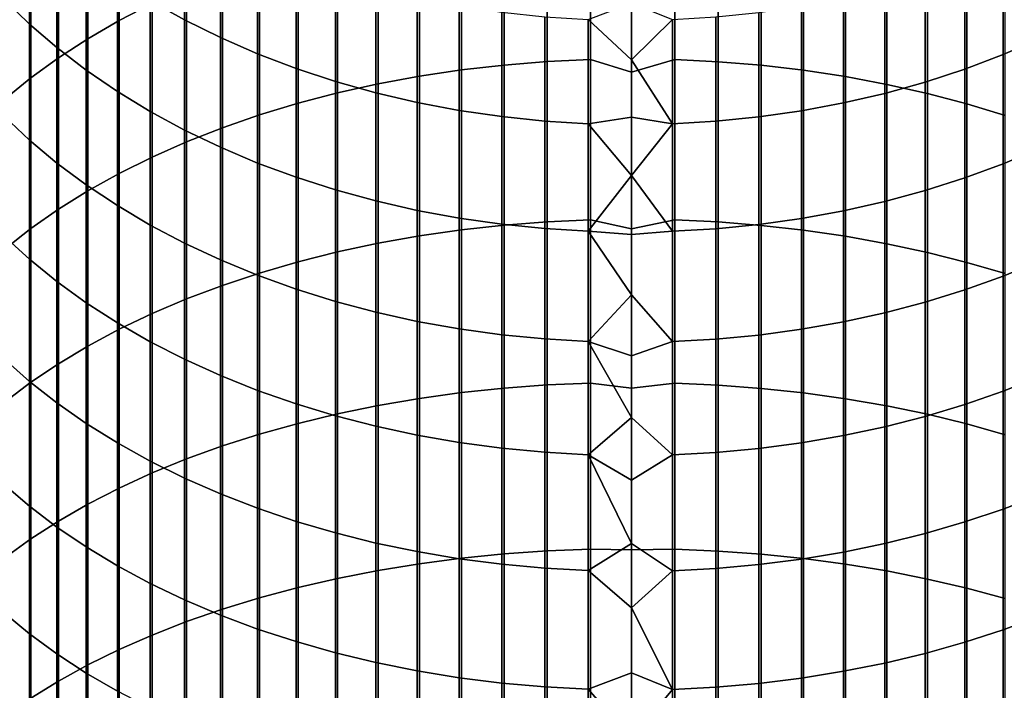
# Model space of a CAD drawing. Header units: metres. Extents: x -28 to 70, y -212 to 27.
# Tile 48 of 220: x -10 to 6, y -45 to -35. Entities that reach past the tile are written whole.
import ezdxf

# ---------------------------------------------------------------- set-up
doc = ezdxf.new("R2010")
doc.units = ezdxf.units.M
doc.layers.add('solid_10_261_012_XXX', color=7, linetype='CONTINUOUS')

msp = doc.modelspace()

# ---------------------------------------------------------------- linework, layer by layer
at = {"layer": 'solid_10_261_012_XXX'}
for points in [[(-8.059649, -32.482552, 362.645355), (-8.059649, -34.838932, 364.457733), (-7.542284, -34.571785, 364.815063), (-7.542284, -32.205738, 362.99527)], [(-8.550674, -32.777252, 362.272827), (-8.550674, -35.123352, 364.077301), (-8.059649, -34.838932, 364.457733), (-8.059649, -32.482552, 362.645355)], [(-9.469481, -33.114204, 341.499664), (-9.469481, -34.892761, 343.302673), (-9.870549, -34.504375, 343.696411), (-9.870549, -32.71521, 341.882629)], [(-9.013752, -33.088882, 361.878937), (-9.013752, -35.424103, 363.675018), (-8.550674, -35.123352, 364.077301), (-8.550674, -32.777252, 362.272827)], [(-7.029555, -33.142986, 338.051788), (-7.029555, -34.827354, 339.855316), (-7.57031, -34.52615, 340.144409), (-7.57031, -32.833996, 338.33255)], [(-1.326928, -33.010769, 366.903046), (-1.326928, -35.483253, 368.699402), (-0.64609, -35.450718, 368.745514), (-0.64609, -32.976986, 366.948242)], [(-0.64609, -32.976986, 366.948242), (-0.64609, -35.450718, 368.745514), (0, -35.65255, 368.908997), (0, -33.236675, 367.163574)], [(0.682211, -32.978191, 366.946625), (0, -33.236675, 367.163574), (0, -35.65255, 368.908997), (0.682211, -35.451878, 368.743866)], [(0.682211, -32.978191, 366.946625), (0.682211, -35.451878, 368.743866), (1.362875, -35.485603, 368.696075), (1.362875, -33.013206, 366.89978)], [(-9.037462, -33.496017, 341.133179), (-9.037462, -35.26442, 342.925903), (-9.469481, -34.892761, 343.302673), (-9.469481, -33.114204, 341.499664)], [(-9.447371, -33.41642, 361.464905), (-9.447371, -35.740211, 363.252197), (-9.013752, -35.424103, 363.675018), (-9.013752, -33.088882, 361.878937)], [(-6.465825, -33.4286, 337.792267), (-6.465825, -35.105774, 339.588074), (-7.029555, -34.827354, 339.855316), (-7.029555, -33.142986, 338.051788)], [(-2.673383, -33.147877, 366.719666), (-2.673383, -35.615299, 368.512329), (-2.00343, -35.538174, 368.621613), (-2.00343, -33.067795, 366.826752)], [(-2.00343, -33.067795, 366.826752), (-2.00343, -35.538174, 368.621613), (-1.326928, -35.483253, 368.699402), (-1.326928, -33.010769, 366.903046)], [(1.362875, -33.013206, 366.89978), (1.362875, -35.485603, 368.696075), (2.039085, -35.541702, 368.616608), (2.039085, -33.071461, 366.821869)], [(2.039085, -33.071461, 366.821869), (2.039085, -35.541702, 368.616608), (2.708631, -35.619999, 368.505676), (2.708631, -33.152756, 366.713135)], [(-3.984917, -33.376083, 366.414398), (-3.984917, -35.835083, 368.200989), (-3.334599, -35.714378, 368.371979), (-3.334599, -33.250751, 366.582062)], [(-3.334599, -33.250751, 366.582062), (-3.334599, -35.714378, 368.371979), (-2.673383, -35.615299, 368.512329), (-2.673383, -33.147877, 366.719666)], [(2.708631, -33.152756, 366.713135), (2.708631, -35.619999, 368.505676), (3.369324, -35.72023, 368.363678), (3.369324, -33.256828, 366.573914)], [(3.369324, -33.256828, 366.573914), (3.369324, -35.72023, 368.363678), (4.019004, -35.842068, 368.191071), (4.019004, -33.383335, 366.404694)], [(-9.850112, -33.758801, 361.032104), (-9.850112, -36.070641, 362.810242), (-9.447371, -35.740211, 363.252197), (-9.447371, -33.41642, 361.464905)], [(-5.880963, -33.689907, 337.55481), (-5.880963, -35.360497, 339.343567), (-6.465825, -35.105774, 339.588074), (-6.465825, -33.4286, 337.792267)], [(-4.62221, -33.52346, 366.217285), (-4.62221, -35.97702, 367.999908), (-3.984917, -35.835083, 368.200989), (-3.984917, -33.376083, 366.414398)], [(4.019004, -33.383335, 366.404694), (4.019004, -35.842068, 368.191071), (4.65555, -35.985119, 367.988434), (4.65555, -33.531868, 366.206024)], [(6.435371, -33.443054, 337.779114), (6.435371, -35.119862, 339.574554), (5.849443, -35.373306, 339.331268), (5.849443, -33.703049, 337.542877)], [(-8.575907, -33.85939, 340.784393), (-8.575907, -35.618134, 342.567322), (-9.037462, -35.26442, 342.925903), (-9.037462, -33.496017, 341.133179)], [(-5.244397, -33.692406, 365.991302), (-5.244397, -36.139732, 367.769379), (-4.62221, -35.97702, 367.999908), (-4.62221, -33.52346, 366.217285)], [(4.65555, -33.531868, 366.206024), (4.65555, -35.985119, 367.988434), (5.27688, -36.148914, 367.756378), (5.27688, -33.701942, 365.978546)], [(-5.27688, -33.926048, 337.34024), (-5.27688, -35.590691, 339.12262), (-5.880963, -35.360497, 339.343567), (-5.880963, -33.689907, 337.55481)], [(-5.849443, -33.882366, 365.737213), (-5.849443, -36.322678, 367.510223), (-5.244397, -36.139732, 367.769379), (-5.244397, -33.692406, 365.991302)], [(5.849443, -33.703049, 337.542877), (5.849443, -35.373306, 339.331268), (5.244397, -35.602177, 339.111603), (5.244397, -33.937836, 337.329529)], [(5.27688, -33.701942, 365.978546), (5.27688, -36.148914, 367.756378), (5.880963, -36.33292, 367.495697), (5.880963, -33.892998, 365.722992)], [(-8.086323, -34.203144, 340.454437), (-8.086323, -35.952744, 342.228119), (-8.575907, -35.618134, 342.567322), (-8.575907, -33.85939, 340.784393)], [(-6.435371, -34.092716, 365.455872), (-6.435371, -36.525269, 367.223206), (-5.849443, -36.322678, 367.510223), (-5.849443, -33.882366, 365.737213)], [(-4.65555, -34.136257, 337.149231), (-4.65555, -35.795601, 338.925934), (-5.27688, -35.590691, 339.12262), (-5.27688, -33.926048, 337.34024)], [(5.244397, -33.937836, 337.329529), (5.244397, -35.602177, 339.111603), (4.62221, -35.805733, 338.916229), (4.62221, -34.146652, 337.139771)], [(-7.57031, -34.52615, 340.144409), (-7.57031, -36.267162, 341.909363), (-8.086323, -35.952744, 342.228119), (-8.086323, -34.203144, 340.454437)], [(-7.000267, -34.322773, 365.148132), (-7.000267, -36.746834, 366.909332), (-6.435371, -36.525269, 367.223206), (-6.435371, -34.092716, 365.455872)], [(-4.019004, -34.319843, 336.982391), (-4.019004, -35.974564, 338.754181), (-4.65555, -35.795601, 338.925934), (-4.65555, -34.136257, 337.149231)], [(4.62221, -34.146652, 337.139771), (4.62221, -35.805733, 338.916229), (3.984917, -35.983303, 338.745789), (3.984917, -34.328812, 336.974243)], [(-7.542284, -34.571785, 364.815063), (-7.542284, -36.986652, 366.56958), (-7.000267, -36.746834, 366.909332), (-7.000267, -34.322773, 365.148132)], [(-3.369324, -34.476208, 336.840302), (-3.369324, -36.126987, 338.60788), (-4.019004, -35.974564, 338.754181), (-4.019004, -34.319843, 336.982391)], [(3.984917, -34.328812, 336.974243), (3.984917, -35.983303, 338.745789), (3.334599, -36.134312, 338.60083), (3.334599, -34.483719, 336.833496)], [(-9.469481, -34.892761, 343.302673), (-9.469481, -36.719906, 345.056427), (-9.870549, -36.342419, 345.460632), (-9.870549, -34.504375, 343.696411)], [(-7.029555, -34.827354, 339.855316), (-7.029555, -36.560356, 341.612152), (-7.57031, -36.267162, 341.909363), (-7.57031, -34.52615, 340.144409)], [(-2.708631, -34.604843, 336.723419), (-2.708631, -36.25238, 338.487518), (-3.369324, -36.126987, 338.60788), (-3.369324, -34.476208, 336.840302)], [(3.334599, -34.483719, 336.833496), (3.334599, -36.134312, 338.60083), (2.673383, -36.258259, 338.481873), (2.673383, -34.61087, 336.717957)], [(-8.059649, -34.838932, 364.457733), (-8.059649, -37.243942, 366.205078), (-7.542284, -36.986652, 366.56958), (-7.542284, -34.571785, 364.815063)], [(-2.039085, -34.705322, 336.632111), (-2.039085, -36.35033, 338.393494), (-2.708631, -36.25238, 338.487518), (-2.708631, -34.604843, 336.723419)], [(0.64609, -34.82209, 336.526001), (0, -35.454784, 337.189209), (-0.682211, -34.820602, 336.527374), (0, -34.566097, 336.216949)], [(2.673383, -34.61087, 336.717957), (2.673383, -36.258259, 338.481873), (2.00343, -36.354744, 338.389252), (2.00343, -34.70985, 336.627991)], [(-8.550674, -35.123352, 364.077301), (-8.550674, -37.51786, 365.817017), (-8.059649, -37.243942, 366.205078), (-8.059649, -34.838932, 364.457733)], [(-6.465825, -35.105774, 339.588074), (-6.465825, -36.831371, 341.337402), (-7.029555, -36.560356, 341.612152), (-7.029555, -34.827354, 339.855316)], [(-1.362875, -34.777321, 336.566711), (-1.362875, -36.420513, 338.326141), (-2.039085, -36.35033, 338.393494), (-2.039085, -34.705322, 336.632111)], [(-0.682211, -34.820602, 336.527374), (-0.682211, -36.462708, 338.285645), (-1.362875, -36.420513, 338.326141), (-1.362875, -34.777321, 336.566711)], [(0, -35.454784, 337.189209), (0, -36.357914, 338.148071), (-0.682211, -36.462708, 338.285645), (-0.682211, -34.820602, 336.527374)], [(0.64609, -34.82209, 336.526001), (0.64609, -36.464157, 338.284241), (0, -35.454784, 337.189209)], [(1.326928, -34.780334, 336.563965), (1.326928, -36.42345, 338.323303), (0.64609, -36.464157, 338.284241), (0.64609, -34.82209, 336.526001)], [(2.00343, -34.70985, 336.627991), (2.00343, -36.354744, 338.389252), (1.326928, -36.42345, 338.323303), (1.326928, -34.780334, 336.563965)], [(-9.037462, -35.26442, 342.925903), (-9.037462, -37.081131, 344.669647), (-9.469481, -36.719906, 345.056427), (-9.469481, -34.892761, 343.302673)], [(-9.013752, -35.424103, 363.675018), (-9.013752, -37.807514, 365.406677), (-8.550674, -37.51786, 365.817017), (-8.550674, -35.123352, 364.077301)], [(-5.880963, -35.360497, 339.343567), (-5.880963, -37.079323, 341.086029), (-6.465825, -36.831371, 341.337402), (-6.465825, -35.105774, 339.588074)], [(6.435371, -35.119862, 339.574554), (6.435371, -36.845085, 341.323486), (5.849443, -37.091789, 341.073395), (5.849443, -35.373306, 339.331268)], [(-8.575907, -35.618134, 342.567322), (-8.575907, -37.424919, 344.301544), (-9.037462, -37.081131, 344.669647), (-9.037462, -35.26442, 342.925903)], [(-9.447371, -35.740211, 363.252197), (-9.447371, -38.111958, 364.975372), (-9.013752, -37.807514, 365.406677), (-9.013752, -35.424103, 363.675018)], [(-5.27688, -35.590691, 339.12262), (-5.27688, -37.303394, 340.858887), (-5.880963, -37.079323, 341.086029), (-5.880963, -35.360497, 339.343567)], [(-1.326928, -35.483253, 368.699402), (-1.326928, -38.003883, 370.427551), (-0.64609, -37.972618, 370.474518), (-0.64609, -35.450718, 368.745514)], [(-0.64609, -35.450718, 368.745514), (-0.64609, -37.972618, 370.474518), (0, -38.114033, 370.589508), (0, -35.65255, 368.908997)], [(0.682211, -35.451878, 368.743866), (0, -35.65255, 368.908997), (0, -38.114033, 370.589508), (0.682211, -37.973732, 370.47287)], [(0.64609, -36.464157, 338.284241), (0, -36.357914, 338.148071), (0, -35.454784, 337.189209)], [(0.682211, -35.451878, 368.743866), (0.682211, -37.973732, 370.47287), (1.362875, -38.006138, 370.424164), (1.362875, -35.485603, 368.696075)], [(5.849443, -35.373306, 339.331268), (5.849443, -37.091789, 341.073395), (5.244397, -37.314579, 340.847565), (5.244397, -35.602177, 339.111603)], [(-8.086323, -35.952744, 342.228119), (-8.086323, -37.750141, 343.953339), (-8.575907, -37.424919, 344.301544), (-8.575907, -35.618134, 342.567322)], [(-4.65555, -35.795601, 338.925934), (-4.65555, -37.502857, 340.656677), (-5.27688, -37.303394, 340.858887), (-5.27688, -35.590691, 339.12262)], [(-3.334599, -35.714378, 368.371979), (-3.334599, -38.225975, 370.093933), (-2.673383, -38.130772, 370.236969), (-2.673383, -35.615299, 368.512329)], [(-2.673383, -35.615299, 368.512329), (-2.673383, -38.130772, 370.236969), (-2.00343, -38.05666, 370.348297), (-2.00343, -35.538174, 368.621613)], [(-2.00343, -35.538174, 368.621613), (-2.00343, -38.05666, 370.348297), (-1.326928, -38.003883, 370.427551), (-1.326928, -35.483253, 368.699402)], [(1.362875, -35.485603, 368.696075), (1.362875, -38.006138, 370.424164), (2.039085, -38.060047, 370.343201), (2.039085, -35.541702, 368.616608)], [(2.039085, -35.541702, 368.616608), (2.039085, -38.060047, 370.343201), (2.708631, -38.135284, 370.230194), (2.708631, -35.619999, 368.505676)], [(2.708631, -35.619999, 368.505676), (2.708631, -38.135284, 370.230194), (3.369324, -38.231598, 370.08551), (3.369324, -35.72023, 368.363678)], [(5.244397, -35.602177, 339.111603), (5.244397, -37.314579, 340.847565), (4.62221, -37.512718, 340.646698), (4.62221, -35.805733, 338.916229)], [(-9.850112, -36.070641, 362.810242), (-9.850112, -38.430191, 364.524536), (-9.447371, -38.111958, 364.975372), (-9.447371, -35.740211, 363.252197)], [(-3.984917, -35.835083, 368.200989), (-3.984917, -38.341965, 369.919708), (-3.334599, -38.225975, 370.093933), (-3.334599, -35.714378, 368.371979)], [(3.369324, -35.72023, 368.363678), (3.369324, -38.231598, 370.08551), (4.019004, -38.348679, 369.909637), (4.019004, -35.842068, 368.191071)], [(-4.019004, -35.974564, 338.754181), (-4.019004, -37.677059, 340.480072), (-4.65555, -37.502857, 340.656677), (-4.65555, -35.795601, 338.925934)], [(-4.62221, -35.97702, 367.999908), (-4.62221, -38.478359, 369.714844), (-3.984917, -38.341965, 369.919708), (-3.984917, -35.835083, 368.200989)], [(4.62221, -35.805733, 338.916229), (4.62221, -37.512718, 340.646698), (3.984917, -37.68557, 340.471466), (3.984917, -35.983303, 338.745789)], [(4.019004, -35.842068, 368.191071), (4.019004, -38.348679, 369.909637), (4.65555, -38.486141, 369.703125), (4.65555, -35.985119, 367.988434)], [(-7.57031, -36.267162, 341.909363), (-7.57031, -38.055733, 343.626099), (-8.086323, -37.750141, 343.953339), (-8.086323, -35.952744, 342.228119)], [(-5.244397, -36.139732, 367.769379), (-5.244397, -38.634712, 369.47995), (-4.62221, -38.478359, 369.714844), (-4.62221, -35.97702, 367.999908)], [(-3.369324, -36.126987, 338.60788), (-3.369324, -37.825432, 340.329681), (-4.019004, -37.677059, 340.480072), (-4.019004, -35.974564, 338.754181)], [(3.984917, -35.983303, 338.745789), (3.984917, -37.68557, 340.471466), (3.334599, -37.832558, 340.322449), (3.334599, -36.134312, 338.60083)], [(4.65555, -35.985119, 367.988434), (4.65555, -38.486141, 369.703125), (5.27688, -38.643536, 369.466705), (5.27688, -36.148914, 367.756378)], [(-5.849443, -36.322678, 367.510223), (-5.849443, -38.810513, 369.215881), (-5.244397, -38.634712, 369.47995), (-5.244397, -36.139732, 367.769379)], [(-2.708631, -36.25238, 338.487518), (-2.708631, -37.947491, 340.205933), (-3.369324, -37.825432, 340.329681), (-3.369324, -36.126987, 338.60788)], [(3.334599, -36.134312, 338.60083), (3.334599, -37.832558, 340.322449), (2.673383, -37.953213, 340.200134), (2.673383, -36.258259, 338.481873)], [(5.27688, -36.148914, 367.756378), (5.27688, -38.643536, 369.466705), (5.880963, -38.820351, 369.201111), (5.880963, -36.33292, 367.495697)], [(-9.469481, -36.719906, 345.056427), (-9.469481, -38.594269, 346.759644), (-9.870549, -38.227962, 347.173981), (-9.870549, -36.342419, 345.460632)], [(-7.029555, -36.560356, 341.612152), (-7.029555, -38.340702, 343.320984), (-7.57031, -38.055733, 343.626099), (-7.57031, -36.267162, 341.909363)], [(-6.435371, -36.525269, 367.223206), (-6.435371, -39.005184, 368.923462), (-5.849443, -38.810513, 369.215881), (-5.849443, -36.322678, 367.510223)], [(-2.039085, -36.35033, 338.393494), (-2.039085, -38.042835, 340.109283), (-2.708631, -37.947491, 340.205933), (-2.708631, -36.25238, 338.487518)], [(-1.362875, -36.420513, 338.326141), (-1.362875, -38.111153, 340.040009), (-2.039085, -38.042835, 340.109283), (-2.039085, -36.35033, 338.393494)], [(0, -36.357914, 338.148071), (0, -37.275284, 339.093292), (-0.682211, -36.462708, 338.285645)], [(0.64609, -36.464157, 338.284241), (0, -37.275284, 339.093292), (0, -36.357914, 338.148071)], [(2.00343, -36.354744, 338.389252), (2.00343, -38.047131, 340.104919), (1.326928, -38.114014, 340.037109), (1.326928, -36.42345, 338.323303)], [(2.673383, -36.258259, 338.481873), (2.673383, -37.953213, 340.200134), (2.00343, -38.047131, 340.104919), (2.00343, -36.354744, 338.389252)], [(-7.000267, -36.746834, 366.909332), (-7.000267, -39.218094, 368.603638), (-6.435371, -39.005184, 368.923462), (-6.435371, -36.525269, 367.223206)], [(-0.682211, -36.462708, 338.285645), (-0.682211, -38.152222, 339.998383), (-1.362875, -38.111153, 340.040009), (-1.362875, -36.420513, 338.326141)], [(0, -37.275284, 339.093292), (-0.682211, -38.152222, 339.998383), (-0.682211, -36.462708, 338.285645)], [(0.64609, -36.464157, 338.284241), (0.64609, -38.153633, 339.996948), (0, -37.275284, 339.093292)], [(1.326928, -36.42345, 338.323303), (1.326928, -38.114014, 340.037109), (0.64609, -38.153633, 339.996948), (0.64609, -36.464157, 338.284241)], [(-6.465825, -36.831371, 341.337402), (-6.465825, -38.604111, 343.03894), (-7.029555, -38.340702, 343.320984), (-7.029555, -36.560356, 341.612152)], [(-9.037462, -37.081131, 344.669647), (-9.037462, -38.944798, 346.363129), (-9.469481, -38.594269, 346.759644), (-9.469481, -36.719906, 345.056427)], [(-7.542284, -36.986652, 366.56958), (-7.542284, -39.448544, 368.257477), (-7.000267, -39.218094, 368.603638), (-7.000267, -36.746834, 366.909332)], [(-5.880963, -37.079323, 341.086029), (-5.880963, -38.8451, 342.780914), (-6.465825, -38.604111, 343.03894), (-6.465825, -36.831371, 341.337402)], [(6.435371, -36.845085, 341.323486), (6.435371, -38.617439, 343.024689), (5.849443, -38.85722, 342.767944), (5.849443, -37.091789, 341.073395)], [(-8.059649, -37.243942, 366.205078), (-8.059649, -39.695782, 367.886078), (-7.542284, -39.448544, 368.257477), (-7.542284, -36.986652, 366.56958)], [(-8.575907, -37.424919, 344.301544), (-8.575907, -39.2784, 345.985779), (-9.037462, -38.944798, 346.363129), (-9.037462, -37.081131, 344.669647)], [(-5.27688, -37.303394, 340.858887), (-5.27688, -39.062885, 342.547729), (-5.880963, -38.8451, 342.780914), (-5.880963, -37.079323, 341.086029)], [(5.849443, -37.091789, 341.073395), (5.849443, -38.85722, 342.767944), (5.244397, -39.073757, 342.536072), (5.244397, -37.314579, 340.847565)], [(-8.550674, -37.51786, 365.817017), (-8.550674, -39.959, 367.490692), (-8.059649, -39.695782, 367.886078), (-8.059649, -37.243942, 366.205078)], [(-4.65555, -37.502857, 340.656677), (-4.65555, -39.256752, 342.340149), (-5.27688, -39.062885, 342.547729), (-5.27688, -37.303394, 340.858887)], [(0, -37.275284, 339.093292), (0, -38.206696, 340.024719), (-0.682211, -38.152222, 339.998383)], [(0.64609, -38.153633, 339.996948), (0, -38.206696, 340.024719), (0, -37.275284, 339.093292)], [(5.244397, -37.314579, 340.847565), (5.244397, -39.073757, 342.536072), (4.62221, -39.266338, 342.329865), (4.62221, -37.512718, 340.646698)], [(-8.086323, -37.750141, 343.953339), (-8.086323, -39.59399, 345.628784), (-8.575907, -39.2784, 345.985779), (-8.575907, -37.424919, 344.301544)], [(-9.013752, -37.807514, 365.406677), (-9.013752, -40.237335, 367.072571), (-8.550674, -39.959, 367.490692), (-8.550674, -37.51786, 365.817017)], [(-4.019004, -37.677059, 340.480072), (-4.019004, -39.426067, 342.158844), (-4.65555, -39.256752, 342.340149), (-4.65555, -37.502857, 340.656677)], [(4.62221, -37.512718, 340.646698), (4.62221, -39.266338, 342.329865), (3.984917, -39.434334, 342.149994), (3.984917, -37.68557, 340.471466)], [(-7.57031, -38.055733, 343.626099), (-7.57031, -39.89053, 345.293365), (-8.086323, -39.59399, 345.628784), (-8.086323, -37.750141, 343.953339)], [(-3.369324, -37.825432, 340.329681), (-3.369324, -39.570274, 342.004425), (-4.019004, -39.426067, 342.158844), (-4.019004, -37.677059, 340.480072)], [(3.984917, -37.68557, 340.471466), (3.984917, -39.434334, 342.149994), (3.334599, -39.577202, 341.997009), (3.334599, -37.832558, 340.322449)], [(-9.447371, -38.111958, 364.975372), (-9.447371, -40.529884, 366.633118), (-9.013752, -40.237335, 367.072571), (-9.013752, -37.807514, 365.406677)], [(-2.708631, -37.947491, 340.205933), (-2.708631, -39.688908, 341.877411), (-3.369324, -39.570274, 342.004425), (-3.369324, -37.825432, 340.329681)], [(-2.039085, -38.042835, 340.109283), (-2.039085, -39.781574, 341.778198), (-2.708631, -39.688908, 341.877411), (-2.708631, -37.947491, 340.205933)], [(3.334599, -37.832558, 340.322449), (3.334599, -39.577202, 341.997009), (2.673383, -39.694466, 341.87146), (2.673383, -37.953213, 340.200134)], [(-7.029555, -38.340702, 343.320984), (-7.029555, -40.167057, 344.98056), (-7.57031, -39.89053, 345.293365), (-7.57031, -38.055733, 343.626099)], [(-2.673383, -38.130772, 370.236969), (-2.673383, -40.69241, 371.892242), (-2.00343, -40.621365, 372.005554), (-2.00343, -38.05666, 370.348297)], [(-1.362875, -38.111153, 340.040009), (-1.362875, -39.847977, 341.707092), (-2.039085, -39.781574, 341.778198), (-2.039085, -38.042835, 340.109283)], [(-2.00343, -38.05666, 370.348297), (-2.00343, -40.621365, 372.005554), (-1.326928, -40.570774, 372.086243), (-1.326928, -38.003883, 370.427551)], [(-1.326928, -38.003883, 370.427551), (-1.326928, -40.570774, 372.086243), (-0.64609, -40.540806, 372.134033), (-0.64609, -37.972618, 370.474518)], [(-0.64609, -37.972618, 370.474518), (-0.64609, -40.540806, 372.134033), (0, -40.619381, 372.203857), (0, -38.114033, 370.589508)], [(0.682211, -37.973732, 370.47287), (0, -38.114033, 370.589508), (0, -40.619381, 372.203857), (0.682211, -40.541874, 372.132324)], [(0.682211, -37.973732, 370.47287), (0.682211, -40.541874, 372.132324), (1.362875, -40.572937, 372.082794), (1.362875, -38.006138, 370.424164)], [(2.00343, -38.047131, 340.104919), (2.00343, -39.785751, 341.773712), (1.326928, -39.850754, 341.704102), (1.326928, -38.114014, 340.037109)], [(1.362875, -38.006138, 370.424164), (1.362875, -40.572937, 372.082794), (2.039085, -40.624615, 372.000366), (2.039085, -38.060047, 370.343201)], [(2.673383, -37.953213, 340.200134), (2.673383, -39.694466, 341.87146), (2.00343, -39.785751, 341.773712), (2.00343, -38.047131, 340.104919)], [(2.039085, -38.060047, 370.343201), (2.039085, -40.624615, 372.000366), (2.708631, -40.696735, 371.885315), (2.708631, -38.135284, 370.230194)], [(-9.469481, -38.594269, 346.759644), (-9.469481, -40.514458, 348.411011), (-9.870549, -40.159607, 348.835205), (-9.870549, -38.227962, 347.173981)], [(-9.850112, -38.430191, 364.524536), (-9.850112, -40.835682, 366.173767), (-9.447371, -40.529884, 366.633118), (-9.447371, -38.111958, 364.975372)], [(-3.984917, -38.341965, 369.919708), (-3.984917, -40.894859, 371.569336), (-3.334599, -40.783672, 371.746674), (-3.334599, -38.225975, 370.093933)], [(-3.334599, -38.225975, 370.093933), (-3.334599, -40.783672, 371.746674), (-2.673383, -40.69241, 371.892242), (-2.673383, -38.130772, 370.236969)], [(-0.682211, -38.152222, 339.998383), (-0.682211, -39.887894, 341.664337), (-1.362875, -39.847977, 341.707092), (-1.362875, -38.111153, 340.040009)], [(0, -39.151936, 340.942078), (-0.682211, -39.887894, 341.664337), (-0.682211, -38.152222, 339.998383)], [(0, -38.206696, 340.024719), (0, -39.151936, 340.942078), (-0.682211, -38.152222, 339.998383)], [(0.64609, -38.153633, 339.996948), (0.64609, -39.889267, 341.662872), (0, -39.151936, 340.942078), (0, -38.206696, 340.024719)], [(1.326928, -38.114014, 340.037109), (1.326928, -39.850754, 341.704102), (0.64609, -39.889267, 341.662872), (0.64609, -38.153633, 339.996948)], [(2.708631, -38.135284, 370.230194), (2.708631, -40.696735, 371.885315), (3.369324, -40.789062, 371.738068), (3.369324, -38.231598, 370.08551)], [(3.369324, -38.231598, 370.08551), (3.369324, -40.789062, 371.738068), (4.019004, -40.901295, 371.559082), (4.019004, -38.348679, 369.909637)], [(-6.465825, -38.604111, 343.03894), (-6.465825, -40.422665, 344.691437), (-7.029555, -40.167057, 344.98056), (-7.029555, -38.340702, 343.320984)], [(-4.62221, -38.478359, 369.714844), (-4.62221, -41.025608, 371.360809), (-3.984917, -40.894859, 371.569336), (-3.984917, -38.341965, 369.919708)], [(4.019004, -38.348679, 369.909637), (4.019004, -40.901295, 371.559082), (4.65555, -41.033066, 371.348907), (4.65555, -38.486141, 369.703125)], [(-5.244397, -38.634712, 369.47995), (-5.244397, -41.175488, 371.121765), (-4.62221, -41.025608, 371.360809), (-4.62221, -38.478359, 369.714844)], [(4.65555, -38.486141, 369.703125), (4.65555, -41.033066, 371.348907), (5.27688, -41.183945, 371.108246), (5.27688, -38.643536, 369.466705)], [(-9.037462, -38.944798, 346.363129), (-9.037462, -40.854023, 348.005066), (-9.469481, -40.514458, 348.411011), (-9.469481, -38.594269, 346.759644)], [(-5.880963, -38.8451, 342.780914), (-5.880963, -40.656517, 344.42691), (-6.465825, -40.422665, 344.691437), (-6.465825, -38.604111, 343.03894)], [(-5.849443, -38.810513, 369.215881), (-5.849443, -41.344006, 370.852966), (-5.244397, -41.175488, 371.121765), (-5.244397, -38.634712, 369.47995)], [(5.27688, -38.643536, 369.466705), (5.27688, -41.183945, 371.108246), (5.880963, -41.353439, 370.837921), (5.880963, -38.820351, 369.201111)], [(6.435371, -38.617439, 343.024689), (6.435371, -40.4356, 344.676788), (5.849443, -40.668278, 344.413605), (5.849443, -38.85722, 342.767944)], [(-6.435371, -39.005184, 368.923462), (-6.435371, -41.530621, 370.555328), (-5.849443, -41.344006, 370.852966), (-5.849443, -38.810513, 369.215881)], [(-5.27688, -39.062885, 342.547729), (-5.27688, -40.867851, 344.187866), (-5.880963, -40.656517, 344.42691), (-5.880963, -38.8451, 342.780914)], [(5.849443, -38.85722, 342.767944), (5.849443, -40.668278, 344.413605), (5.244397, -40.878399, 344.175934), (5.244397, -39.073757, 342.536072)], [(-8.575907, -39.2784, 345.985779), (-8.575907, -41.177197, 347.618744), (-9.037462, -40.854023, 348.005066), (-9.037462, -38.944798, 346.363129)], [(-7.000267, -39.218094, 368.603638), (-7.000267, -41.734715, 370.229828), (-6.435371, -41.530621, 370.555328), (-6.435371, -39.005184, 368.923462)], [(-4.65555, -39.256752, 342.340149), (-4.65555, -41.055973, 343.975067), (-5.27688, -40.867851, 344.187866), (-5.27688, -39.062885, 342.547729)], [(0, -39.151936, 340.942078), (0, -40.11079, 341.845215), (-0.682211, -39.887894, 341.664337)], [(0.64609, -39.889267, 341.662872), (0, -40.11079, 341.845215), (0, -39.151936, 340.942078)], [(5.244397, -39.073757, 342.536072), (5.244397, -40.878399, 344.175934), (4.62221, -41.065277, 343.964539), (4.62221, -39.266338, 342.329865)], [(-8.086323, -39.59399, 345.628784), (-8.086323, -41.482914, 347.253265), (-8.575907, -41.177197, 347.618744), (-8.575907, -39.2784, 345.985779)], [(-7.542284, -39.448544, 368.257477), (-7.542284, -41.955624, 369.877472), (-7.000267, -41.734715, 370.229828), (-7.000267, -39.218094, 368.603638)], [(-4.019004, -39.426067, 342.158844), (-4.019004, -41.220272, 343.789215), (-4.65555, -41.055973, 343.975067), (-4.65555, -39.256752, 342.340149)], [(4.62221, -39.266338, 342.329865), (4.62221, -41.065277, 343.964539), (3.984917, -41.228298, 343.780121), (3.984917, -39.434334, 342.149994)], [(-8.059649, -39.695782, 367.886078), (-8.059649, -42.192623, 369.499481), (-7.542284, -41.955624, 369.877472), (-7.542284, -39.448544, 368.257477)], [(-3.369324, -39.570274, 342.004425), (-3.369324, -41.36021, 343.63092), (-4.019004, -41.220272, 343.789215), (-4.019004, -39.426067, 342.158844)], [(3.984917, -39.434334, 342.149994), (3.984917, -41.228298, 343.780121), (3.334599, -41.366932, 343.623322), (3.334599, -39.577202, 341.997009)], [(-7.57031, -39.89053, 345.293365), (-7.57031, -41.770184, 346.909882), (-8.086323, -41.482914, 347.253265), (-8.086323, -39.59399, 345.628784)], [(-2.708631, -39.688908, 341.877411), (-2.708631, -41.47533, 343.500702), (-3.369324, -41.36021, 343.63092), (-3.369324, -39.570274, 342.004425)], [(3.334599, -39.577202, 341.997009), (3.334599, -41.366932, 343.623322), (2.673383, -41.480724, 343.494598), (2.673383, -39.694466, 341.87146)], [(-8.550674, -39.959, 367.490692), (-8.550674, -42.444942, 369.097046), (-8.059649, -42.192623, 369.499481), (-8.059649, -39.695782, 367.886078)], [(-2.039085, -39.781574, 341.778198), (-2.039085, -41.565254, 343.398987), (-2.708631, -41.47533, 343.500702), (-2.708631, -39.688908, 341.877411)], [(-1.362875, -39.847977, 341.707092), (-1.362875, -41.629688, 343.326111), (-2.039085, -41.565254, 343.398987), (-2.039085, -39.781574, 341.778198)], [(2.00343, -39.785751, 341.773712), (2.00343, -41.569305, 343.394409), (1.326928, -41.632385, 343.323059), (1.326928, -39.850754, 341.704102)], [(2.673383, -39.694466, 341.87146), (2.673383, -41.480724, 343.494598), (2.00343, -41.569305, 343.394409), (2.00343, -39.785751, 341.773712)], [(-9.013752, -40.237335, 367.072571), (-9.013752, -42.711754, 368.671478), (-8.550674, -42.444942, 369.097046), (-8.550674, -39.959, 367.490692)], [(-7.029555, -40.167057, 344.98056), (-7.029555, -42.038063, 346.58963), (-7.57031, -41.770184, 346.909882), (-7.57031, -39.89053, 345.293365)], [(-0.682211, -39.887894, 341.664337), (-0.682211, -41.668423, 343.282288), (-1.362875, -41.629688, 343.326111), (-1.362875, -39.847977, 341.707092)], [(0, -41.08305, 342.733887), (-0.682211, -41.668423, 343.282288), (-0.682211, -39.887894, 341.664337)], [(0, -40.11079, 341.845215), (0, -41.08305, 342.733887), (-0.682211, -39.887894, 341.664337)], [(0.64609, -39.889267, 341.662872), (0.64609, -41.669754, 343.280792), (0, -41.08305, 342.733887), (0, -40.11079, 341.845215)], [(1.326928, -39.850754, 341.704102), (1.326928, -41.632385, 343.323059), (0.64609, -41.669754, 343.280792), (0.64609, -39.889267, 341.662872)], [(-9.469481, -40.514458, 348.411011), (-9.469481, -42.479034, 350.009308), (-9.870549, -42.135902, 350.443054), (-9.870549, -40.159607, 348.835205)], [(-9.447371, -40.529884, 366.633118), (-9.447371, -42.992191, 368.224213), (-9.013752, -42.711754, 368.671478), (-9.013752, -40.237335, 367.072571)], [(-6.465825, -40.422665, 344.691437), (-6.465825, -42.285679, 346.29364), (-7.029555, -42.038063, 346.58963), (-7.029555, -40.167057, 344.98056)], [(-5.880963, -40.656517, 344.42691), (-5.880963, -42.512218, 346.022827), (-6.465825, -42.285679, 346.29364), (-6.465825, -40.422665, 344.691437)], [(-9.850112, -40.835682, 366.173767), (-9.850112, -43.285328, 367.756683), (-9.447371, -42.992191, 368.224213), (-9.447371, -40.529884, 366.633118)], [(-9.037462, -40.854023, 348.005066), (-9.037462, -42.807388, 349.594269), (-9.469481, -42.479034, 350.009308), (-9.469481, -40.514458, 348.411011)], [(-2.00343, -40.621365, 372.005554), (-2.00343, -43.230385, 373.592133), (-1.326928, -43.182018, 373.674164), (-1.326928, -40.570774, 372.086243)], [(-1.326928, -40.570774, 372.086243), (-1.326928, -43.182018, 373.674164), (-0.64609, -43.153362, 373.722748), (-0.64609, -40.540806, 372.134033)], [(-0.64609, -40.540806, 372.134033), (-0.64609, -43.153362, 373.722748), (0, -43.166813, 373.750977), (0, -40.619381, 372.203857)], [(0.682211, -40.541874, 372.132324), (0, -40.619381, 372.203857), (0, -43.166813, 373.750977), (0.682211, -43.154385, 373.721039)], [(0.682211, -40.541874, 372.132324), (0.682211, -43.154385, 373.721039), (1.362875, -43.184086, 373.670654), (1.362875, -40.572937, 372.082794)], [(1.362875, -40.572937, 372.082794), (1.362875, -43.184086, 373.670654), (2.039085, -43.23349, 373.586853), (2.039085, -40.624615, 372.000366)], [(6.435371, -40.4356, 344.676788), (6.435371, -42.298206, 346.278656), (5.849443, -42.523609, 346.009186), (5.849443, -40.668278, 344.413605)], [(-5.27688, -40.867851, 344.187866), (-5.27688, -42.716942, 345.778076), (-5.880963, -42.512218, 346.022827), (-5.880963, -40.656517, 344.42691)], [(-3.334599, -40.783672, 371.746674), (-3.334599, -43.385559, 373.328918), (-2.673383, -43.298306, 373.476898), (-2.673383, -40.69241, 371.892242)], [(-2.673383, -40.69241, 371.892242), (-2.673383, -43.298306, 373.476898), (-2.00343, -43.230385, 373.592133), (-2.00343, -40.621365, 372.005554)], [(2.039085, -40.624615, 372.000366), (2.039085, -43.23349, 373.586853), (2.708631, -43.302444, 373.469879), (2.708631, -40.696735, 371.885315)], [(2.708631, -40.696735, 371.885315), (2.708631, -43.302444, 373.469879), (3.369324, -43.390713, 373.32016), (3.369324, -40.789062, 371.738068)], [(5.849443, -40.668278, 344.413605), (5.849443, -42.523609, 346.009186), (5.244397, -42.727161, 345.765869), (5.244397, -40.878399, 344.175934)], [(-8.575907, -41.177197, 347.618744), (-8.575907, -43.119884, 349.199249), (-9.037462, -42.807388, 349.594269), (-9.037462, -40.854023, 348.005066)], [(-4.65555, -41.055973, 343.975067), (-4.65555, -42.899181, 345.560242), (-5.27688, -42.716942, 345.778076), (-5.27688, -40.867851, 344.187866)], [(-3.984917, -40.894859, 371.569336), (-3.984917, -43.491863, 373.14859), (-3.334599, -43.385559, 373.328918), (-3.334599, -40.783672, 371.746674)], [(3.369324, -40.789062, 371.738068), (3.369324, -43.390713, 373.32016), (4.019004, -43.498016, 373.138153), (4.019004, -40.901295, 371.559082)], [(5.244397, -40.878399, 344.175934), (5.244397, -42.727161, 345.765869), (4.62221, -42.908195, 345.549469), (4.62221, -41.065277, 343.964539)], [(-5.244397, -41.175488, 371.121765), (-5.244397, -43.760155, 372.693512), (-4.62221, -43.616863, 372.936584), (-4.62221, -41.025608, 371.360809)], [(-4.62221, -41.025608, 371.360809), (-4.62221, -43.616863, 372.936584), (-3.984917, -43.491863, 373.14859), (-3.984917, -40.894859, 371.569336)], [(4.019004, -40.901295, 371.559082), (4.019004, -43.498016, 373.138153), (4.65555, -43.623997, 372.924469), (4.65555, -41.033066, 371.348907)], [(4.65555, -41.033066, 371.348907), (4.65555, -43.623997, 372.924469), (5.27688, -43.768246, 372.67981), (5.27688, -41.183945, 371.108246)], [(-8.086323, -41.482914, 347.253265), (-8.086323, -43.415508, 348.825562), (-8.575907, -43.119884, 349.199249), (-8.575907, -41.177197, 347.618744)], [(-5.849443, -41.344006, 370.852966), (-5.849443, -43.921272, 372.420227), (-5.244397, -43.760155, 372.693512), (-5.244397, -41.175488, 371.121765)], [(-4.019004, -41.220272, 343.789215), (-4.019004, -43.058346, 345.369965), (-4.65555, -42.899181, 345.560242), (-4.65555, -41.055973, 343.975067)], [(0.64609, -41.669754, 343.280792), (0, -42.068497, 343.607941), (-0.682211, -41.668423, 343.282288), (0, -41.08305, 342.733887)], [(4.62221, -41.065277, 343.964539), (4.62221, -42.908195, 345.549469), (3.984917, -43.066116, 345.360657), (3.984917, -41.228298, 343.780121)], [(5.27688, -41.183945, 371.108246), (5.27688, -43.768246, 372.67981), (5.880963, -43.93029, 372.404938), (5.880963, -41.353439, 370.837921)], [(-6.435371, -41.530621, 370.555328), (-6.435371, -44.099686, 372.117615), (-5.849443, -43.921272, 372.420227), (-5.849443, -41.344006, 370.852966)], [(-3.369324, -41.36021, 343.63092), (-3.369324, -43.193905, 345.207916), (-4.019004, -43.058346, 345.369965), (-4.019004, -41.220272, 343.789215)], [(3.984917, -41.228298, 343.780121), (3.984917, -43.066116, 345.360657), (3.334599, -43.200417, 345.200134), (3.334599, -41.366932, 343.623322)], [(-7.57031, -41.770184, 346.909882), (-7.57031, -43.693291, 348.474426), (-8.086323, -43.415508, 348.825562), (-8.086323, -41.482914, 347.253265)], [(-2.708631, -41.47533, 343.500702), (-2.708631, -43.305424, 345.074585), (-3.369324, -43.193905, 345.207916), (-3.369324, -41.36021, 343.63092)], [(-2.039085, -41.565254, 343.398987), (-2.039085, -43.392536, 344.970459), (-2.708631, -43.305424, 345.074585), (-2.708631, -41.47533, 343.500702)], [(2.673383, -41.480724, 343.494598), (2.673383, -43.310654, 345.068329), (2.00343, -43.396461, 344.965759), (2.00343, -41.569305, 343.394409)], [(3.334599, -41.366932, 343.623322), (3.334599, -43.200417, 345.200134), (2.673383, -43.310654, 345.068329), (2.673383, -41.480724, 343.494598)], [(-7.000267, -41.734715, 370.229828), (-7.000267, -44.294811, 371.786652), (-6.435371, -44.099686, 372.117615), (-6.435371, -41.530621, 370.555328)], [(-1.362875, -41.629688, 343.326111), (-1.362875, -43.454956, 344.895844), (-2.039085, -43.392536, 344.970459), (-2.039085, -41.565254, 343.398987)], [(-0.682211, -41.668423, 343.282288), (-0.682211, -43.492477, 344.850983), (-1.362875, -43.454956, 344.895844), (-1.362875, -41.629688, 343.326111)], [(1.326928, -41.632385, 343.323059), (1.326928, -43.457569, 344.8927), (0.64609, -43.493771, 344.849426), (0.64609, -41.669754, 343.280792)], [(2.00343, -41.569305, 343.394409), (2.00343, -43.396461, 344.965759), (1.326928, -43.457569, 344.8927), (1.326928, -41.632385, 343.323059)], [(-7.029555, -42.038063, 346.58963), (-7.029555, -43.952324, 348.147003), (-7.57031, -43.693291, 348.474426), (-7.57031, -41.770184, 346.909882)], [(-7.542284, -41.955624, 369.877472), (-7.542284, -44.506016, 371.428406), (-7.000267, -44.294811, 371.786652), (-7.000267, -41.734715, 370.229828)], [(0, -43.066906, 344.467133), (-0.682211, -43.492477, 344.850983), (-0.682211, -41.668423, 343.282288)], [(0, -42.068497, 343.607941), (0, -43.066906, 344.467133), (-0.682211, -41.668423, 343.282288)], [(0.64609, -41.669754, 343.280792), (0.64609, -43.493771, 344.849426), (0, -43.066906, 344.467133), (0, -42.068497, 343.607941)], [(-8.059649, -42.192623, 369.499481), (-8.059649, -44.732601, 371.044067), (-7.542284, -44.506016, 371.428406), (-7.542284, -41.955624, 369.877472)], [(-6.465825, -42.285679, 346.29364), (-6.465825, -44.191761, 347.84433), (-7.029555, -43.952324, 348.147003), (-7.029555, -42.038063, 346.58963)], [(-9.469481, -42.479034, 350.009308), (-9.469481, -44.486538, 351.553345), (-9.870549, -44.15538, 351.996307), (-9.870549, -42.135902, 350.443054)], [(-8.550674, -42.444942, 369.097046), (-8.550674, -44.973835, 370.634888), (-8.059649, -44.732601, 371.044067), (-8.059649, -42.192623, 369.499481)], [(-5.880963, -42.512218, 346.022827), (-5.880963, -44.410816, 347.567444), (-6.465825, -44.191761, 347.84433), (-6.465825, -42.285679, 346.29364)], [(6.435371, -42.298206, 346.278656), (6.435371, -44.203876, 347.829041), (5.849443, -44.421833, 347.553528), (5.849443, -42.523609, 346.009186)], [(-9.037462, -42.807388, 349.594269), (-9.037462, -44.803429, 351.129486), (-9.469481, -44.486538, 351.553345), (-9.469481, -42.479034, 350.009308)], [(-9.013752, -42.711754, 368.671478), (-9.013752, -45.228924, 370.202209), (-8.550674, -44.973835, 370.634888), (-8.550674, -42.444942, 369.097046)], [(-5.27688, -42.716942, 345.778076), (-5.27688, -44.60878, 347.3172), (-5.880963, -44.410816, 347.567444), (-5.880963, -42.512218, 346.022827)], [(5.849443, -42.523609, 346.009186), (5.849443, -44.421833, 347.553528), (5.244397, -44.61866, 347.304718), (5.244397, -42.727161, 345.765869)], [(-9.447371, -42.992191, 368.224213), (-9.447371, -45.497036, 369.747437), (-9.013752, -45.228924, 370.202209), (-9.013752, -42.711754, 368.671478)], [(-4.65555, -42.899181, 345.560242), (-4.65555, -44.785004, 347.094452), (-5.27688, -44.60878, 347.3172), (-5.27688, -42.716942, 345.778076)], [(5.244397, -42.727161, 345.765869), (5.244397, -44.61866, 347.304718), (4.62221, -44.793716, 347.083435), (4.62221, -42.908195, 345.549469)], [(-8.575907, -43.119884, 349.199249), (-8.575907, -45.105022, 350.726074), (-9.037462, -44.803429, 351.129486), (-9.037462, -42.807388, 349.594269)], [(-4.019004, -43.058346, 345.369965), (-4.019004, -44.938908, 346.899902), (-4.65555, -44.785004, 347.094452), (-4.65555, -42.899181, 345.560242)], [(-9.850112, -43.285328, 367.756683), (-9.850112, -45.777294, 369.272064), (-9.447371, -45.497036, 369.747437), (-9.447371, -42.992191, 368.224213)], [(-3.369324, -43.193905, 345.207916), (-3.369324, -45.069992, 346.734222), (-4.019004, -44.938908, 346.899902), (-4.019004, -43.058346, 345.369965)], [(4.62221, -42.908195, 345.549469), (4.62221, -44.793716, 347.083435), (3.984917, -44.946426, 346.890411), (3.984917, -43.066116, 345.360657)], [(-8.086323, -43.415508, 348.825562), (-8.086323, -45.390327, 350.344482), (-8.575907, -45.105022, 350.726074), (-8.575907, -43.119884, 349.199249)], [(-2.708631, -43.305424, 345.074585), (-2.708631, -45.17783, 346.5979), (-3.369324, -45.069992, 346.734222), (-3.369324, -43.193905, 345.207916)], [(-2.00343, -43.230385, 373.592133), (-2.00343, -45.881767, 375.106842), (-1.326928, -45.835659, 375.190186), (-1.326928, -43.182018, 373.674164)], [(-1.326928, -43.182018, 373.674164), (-1.326928, -45.835659, 375.190186), (-0.64609, -45.808342, 375.239532), (-0.64609, -43.153362, 373.722748)], [(0.64609, -43.493771, 344.849426), (0, -44.078056, 345.31131), (-0.682211, -43.492477, 344.850983), (0, -43.066906, 344.467133)], [(-0.64609, -43.153362, 373.722748), (-0.64609, -45.808342, 375.239532), (0, -45.754532, 375.229736), (0, -43.166813, 373.750977)], [(0.682211, -45.809315, 375.237793), (0.682211, -43.154385, 373.721039), (0, -43.166813, 373.750977), (0, -45.754532, 375.229736)], [(0.682211, -43.154385, 373.721039), (0.682211, -45.809315, 375.237793), (1.362875, -45.837627, 375.186615), (1.362875, -43.184086, 373.670654)], [(1.362875, -43.184086, 373.670654), (1.362875, -45.837627, 375.186615), (2.039085, -45.884727, 375.101501), (2.039085, -43.23349, 373.586853)], [(3.334599, -43.200417, 345.200134), (3.334599, -45.076286, 346.726257), (2.673383, -45.182884, 346.591522), (2.673383, -43.310654, 345.068329)], [(3.984917, -43.066116, 345.360657), (3.984917, -44.946426, 346.890411), (3.334599, -45.076286, 346.726257), (3.334599, -43.200417, 345.200134)], [(-3.334599, -43.385559, 373.328918), (-3.334599, -46.029694, 374.839508), (-2.673383, -45.946514, 374.989807), (-2.673383, -43.298306, 373.476898)], [(-2.039085, -43.392536, 344.970459), (-2.039085, -45.262062, 346.491425), (-2.708631, -45.17783, 346.5979), (-2.708631, -43.305424, 345.074585)], [(-2.673383, -43.298306, 373.476898), (-2.673383, -45.946514, 374.989807), (-2.00343, -45.881767, 375.106842), (-2.00343, -43.230385, 373.592133)], [(2.673383, -43.310654, 345.068329), (2.673383, -45.182884, 346.591522), (2.00343, -45.265858, 346.486633), (2.00343, -43.396461, 344.965759)], [(2.039085, -43.23349, 373.586853), (2.039085, -45.884727, 375.101501), (2.708631, -45.950459, 374.982697), (2.708631, -43.302444, 373.469879)], [(2.708631, -43.302444, 373.469879), (2.708631, -45.950459, 374.982697), (3.369324, -46.034607, 374.830627), (3.369324, -43.390713, 373.32016)], [(-7.57031, -43.693291, 348.474426), (-7.57031, -45.658417, 349.98587), (-8.086323, -45.390327, 350.344482), (-8.086323, -43.415508, 348.825562)], [(-4.62221, -43.616863, 372.936584), (-4.62221, -46.250195, 374.440979), (-3.984917, -46.131031, 374.656342), (-3.984917, -43.491863, 373.14859)], [(-3.984917, -43.491863, 373.14859), (-3.984917, -46.131031, 374.656342), (-3.334599, -46.029694, 374.839508), (-3.334599, -43.385559, 373.328918)], [(-1.362875, -43.454956, 344.895844), (-1.362875, -45.322422, 346.415131), (-2.039085, -45.262062, 346.491425), (-2.039085, -43.392536, 344.970459)], [(-0.682211, -43.492477, 344.850983), (-0.682211, -45.358704, 346.369263), (-1.362875, -45.322422, 346.415131), (-1.362875, -43.454956, 344.895844)], [(0, -44.078056, 345.31131), (0, -45.101723, 346.140259), (-0.682211, -45.358704, 346.369263), (-0.682211, -43.492477, 344.850983)], [(0.64609, -43.493771, 344.849426), (0.64609, -45.359951, 346.367676), (0, -44.078056, 345.31131)], [(1.326928, -43.457569, 344.8927), (1.326928, -45.324947, 346.411926), (0.64609, -45.359951, 346.367676), (0.64609, -43.493771, 344.849426)], [(2.00343, -43.396461, 344.965759), (2.00343, -45.265858, 346.486633), (1.326928, -45.324947, 346.411926), (1.326928, -43.457569, 344.8927)], [(3.369324, -43.390713, 373.32016), (3.369324, -46.034607, 374.830627), (4.019004, -46.136898, 374.645752), (4.019004, -43.498016, 373.138153)], [(4.019004, -43.498016, 373.138153), (4.019004, -46.136898, 374.645752), (4.65555, -46.256992, 374.428711), (4.65555, -43.623997, 372.924469)], [(-5.244397, -43.760155, 372.693512), (-5.244397, -46.386795, 374.194122), (-4.62221, -46.250195, 374.440979), (-4.62221, -43.616863, 372.936584)], [(4.65555, -43.623997, 372.924469), (4.65555, -46.256992, 374.428711), (5.27688, -46.394505, 374.180176), (5.27688, -43.768246, 372.67981)], [(-7.029555, -43.952324, 348.147003), (-7.029555, -45.908405, 349.651489), (-7.57031, -45.658417, 349.98587), (-7.57031, -43.693291, 348.474426)], [(-5.849443, -43.921272, 372.420227), (-5.849443, -46.540386, 373.916534), (-5.244397, -46.386795, 374.194122), (-5.244397, -43.760155, 372.693512)], [(5.27688, -43.768246, 372.67981), (5.27688, -46.394505, 374.180176), (5.880963, -46.548985, 373.901001), (5.880963, -43.93029, 372.404938)], [(-6.465825, -44.191761, 347.84433), (-6.465825, -46.139488, 349.342407), (-7.029555, -45.908405, 349.651489), (-7.029555, -43.952324, 348.147003)], [(-6.435371, -44.099686, 372.117615), (-6.435371, -46.710468, 373.609131), (-5.849443, -46.540386, 373.916534), (-5.849443, -43.921272, 372.420227)], [(-7.000267, -44.294811, 371.786652), (-7.000267, -46.896481, 373.27298), (-6.435371, -46.710468, 373.609131), (-6.435371, -44.099686, 372.117615)], [(0.64609, -45.359951, 346.367676), (0, -45.101723, 346.140259), (0, -44.078056, 345.31131)], [(-9.469481, -44.486538, 351.553345), (-9.469481, -46.535465, 353.041992), (-9.870549, -46.21653, 353.493805), (-9.870549, -44.15538, 351.996307)], [(-7.542284, -44.506016, 371.428406), (-7.542284, -47.09782, 372.909088), (-7.000267, -46.896481, 373.27298), (-7.000267, -44.294811, 371.786652)], [(-5.880963, -44.410816, 347.567444), (-5.880963, -46.350899, 349.059631), (-6.465825, -46.139488, 349.342407), (-6.465825, -44.191761, 347.84433)], [(6.435371, -44.203876, 347.829041), (6.435371, -46.15118, 349.326782), (5.849443, -46.36153, 349.04541), (5.849443, -44.421833, 347.553528)], [(-5.27688, -44.60878, 347.3172), (-5.27688, -46.541954, 348.804077), (-5.880963, -46.350899, 349.059631), (-5.880963, -44.410816, 347.567444)], [(5.849443, -44.421833, 347.553528), (5.849443, -46.36153, 349.04541), (5.244397, -46.551491, 348.791321), (5.244397, -44.61866, 347.304718)], [(-9.037462, -44.803429, 351.129486), (-9.037462, -46.840664, 352.609619), (-9.469481, -46.535465, 353.041992), (-9.469481, -44.486538, 351.553345)], [(-8.059649, -44.732601, 371.044067), (-8.059649, -47.313824, 372.518707), (-7.542284, -47.09782, 372.909088), (-7.542284, -44.506016, 371.428406)], [(-4.65555, -44.785004, 347.094452), (-4.65555, -46.712025, 348.576599), (-5.27688, -46.541954, 348.804077), (-5.27688, -44.60878, 347.3172)], [(-8.550674, -44.973835, 370.634888), (-8.550674, -47.543789, 372.103088), (-8.059649, -47.313824, 372.518707), (-8.059649, -44.732601, 371.044067)], [(5.244397, -44.61866, 347.304718), (5.244397, -46.551491, 348.791321), (4.62221, -46.720436, 348.565338), (4.62221, -44.793716, 347.083435)], [(-8.575907, -45.105022, 350.726074), (-8.575907, -47.131123, 352.19812), (-9.037462, -46.840664, 352.609619), (-9.037462, -44.803429, 351.129486)], [(-4.019004, -44.938908, 346.899902), (-4.019004, -46.860561, 348.37793), (-4.65555, -46.712025, 348.576599), (-4.65555, -44.785004, 347.094452)], [(4.62221, -44.793716, 347.083435), (4.62221, -46.720436, 348.565338), (3.984917, -46.867813, 348.368225), (3.984917, -44.946426, 346.890411)], [(-9.013752, -45.228924, 370.202209), (-9.013752, -47.786964, 371.663605), (-8.550674, -47.543789, 372.103088), (-8.550674, -44.973835, 370.634888)], [(-3.369324, -45.069992, 346.734222), (-3.369324, -46.987068, 348.20871), (-4.019004, -46.860561, 348.37793), (-4.019004, -44.938908, 346.899902)], [(-2.708631, -45.17783, 346.5979), (-2.708631, -47.091141, 348.069519), (-3.369324, -46.987068, 348.20871), (-3.369324, -45.069992, 346.734222)], [(3.984917, -44.946426, 346.890411), (3.984917, -46.867813, 348.368225), (3.334599, -46.993145, 348.200592), (3.334599, -45.076286, 346.726257)], [(-8.086323, -45.390327, 350.344482), (-8.086323, -47.405899, 351.808868), (-8.575907, -47.131123, 352.19812), (-8.575907, -45.105022, 350.726074)], [(-2.039085, -45.262062, 346.491425), (-2.039085, -47.172436, 347.960754), (-2.708631, -47.091141, 348.069519), (-2.708631, -45.17783, 346.5979)], [(0.64609, -45.359951, 346.367676), (0, -46.137676, 346.953796), (-0.682211, -45.358704, 346.369263), (0, -45.101723, 346.140259)], [(2.673383, -45.182884, 346.591522), (2.673383, -47.09602, 348.062988), (2.00343, -47.176102, 347.955872), (2.00343, -45.265858, 346.486633)], [(3.334599, -45.076286, 346.726257), (3.334599, -46.993145, 348.200592), (2.673383, -47.09602, 348.062988), (2.673383, -45.182884, 346.591522)], [(-9.447371, -45.497036, 369.747437), (-9.447371, -48.042557, 371.201691), (-9.013752, -47.786964, 371.663605), (-9.013752, -45.228924, 370.202209)], [(-1.362875, -45.322422, 346.415131), (-1.362875, -47.230686, 347.882843), (-2.039085, -47.172436, 347.960754), (-2.039085, -45.262062, 346.491425)], [(-0.682211, -45.358704, 346.369263), (-0.682211, -47.265705, 347.835999), (-1.362875, -47.230686, 347.882843), (-1.362875, -45.322422, 346.415131)], [(0, -46.137676, 346.953796), (0, -47.18568, 347.75177), (-0.682211, -47.265705, 347.835999), (-0.682211, -45.358704, 346.369263)], [(0.64609, -45.359951, 346.367676), (0.64609, -47.266911, 347.834412), (0, -46.137676, 346.953796)], [(1.326928, -45.324947, 346.411926), (1.326928, -47.233124, 347.879578), (0.64609, -47.266911, 347.834412), (0.64609, -45.359951, 346.367676)], [(2.00343, -45.265858, 346.486633), (2.00343, -47.176102, 347.955872), (1.326928, -47.233124, 347.879578), (1.326928, -45.324947, 346.411926)]]:
    msp.add_3dface(points, dxfattribs=at)

doc.saveas('drawing.dxf')
